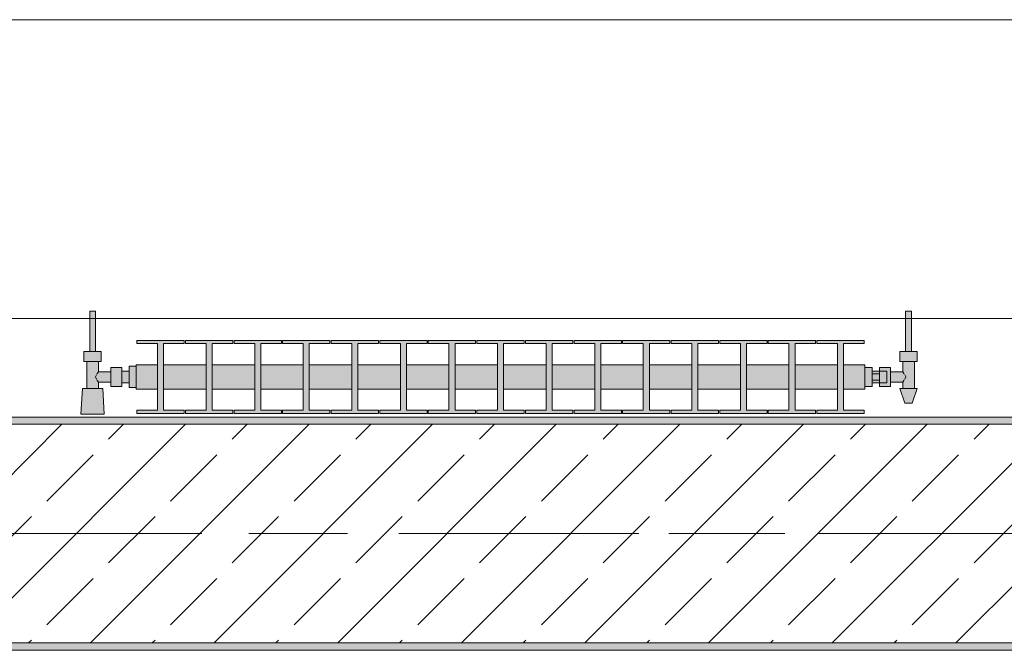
# Model space of a CAD drawing. Header units: metres. Extents: x -3.6 to 84.5, y -11 to 16.8.
# Tile 59 of 228: x 8.83 to 10.181, y 12.99 to 13.855. Entities that reach past the tile are written whole.
import ezdxf

# ---------------------------------------------------------------- set-up
doc = ezdxf.new("R2010")
doc.units = ezdxf.units.M
doc.header["$MEASUREMENT"] = 0
doc.linetypes.add('Achse', pattern=[0.2, 0.1, -0.05, 0, -0.05])
doc.linetypes.add('Strichlinie doppelt', pattern=[0.546806, 0.264583, -0.105833, 0.070556, -0.105833])
for name, color, linetype in [('451 - Universal.Achsen Raster', 7, 'Continuous'), ('604 - Struktur.Wand Aussen', 7, 'Continuous'), ('608 - Struktur.Träger', 7, 'Continuous'), ('801 - HKLSE.Heizung_ Klima_ Lüftung', 7, 'Continuous')]:
    doc.layers.add(name, color=color, linetype=linetype)
pattern_1 = [(45, (0, 0), (-0.01767767, 0.01767767), [0, -0.025])]

msp = doc.modelspace()

# ---------------------------------------------------------------- hatches: boundary and pattern name
at = {"layer": '608 - Struktur.Träger', "linetype": 'Continuous', "lineweight": 0, "true_color": 0x000000}
h = msp.add_hatch(dxfattribs=at)
h.set_pattern_fill('Beton__Stahlbeton_0001', color=18, style=0, pattern_type=2)
h.set_pattern_definition([(45, (0, 0), (-0.0848528, 0.0848528), []), (45, (-0.04243, 0.04243), (-0.0848528, 0.0848528), [0.09, -0.03])])
h.paths.add_polyline_path([(0.38, 13), (0.69, 13), (3.97, 13), (4.29, 13), (7.57, 13), (7.89, 13), (11.17, 13), (11.48, 13), (11.48, 13.3), (11.17, 13.3), (7.89, 13.3), (7.57, 13.3), (4.29, 13.3), (3.97, 13.3), (0.69, 13.3), (0.38, 13.3)])
h = msp.add_hatch(dxfattribs=at)
h.set_pattern_fill('Gips_0001', color=18, style=0, pattern_type=2)
h.set_pattern_definition(pattern_1)
h.paths.add_polyline_path([(11.17, 13.31), (7.89, 13.31), (7.89, 13.3), (11.17, 13.3)])
h = msp.add_hatch(dxfattribs=at)
h.set_pattern_fill('Gips_0001', color=18, style=0, pattern_type=2)
h.set_pattern_definition(pattern_1)
h.paths.add_polyline_path([(7.89, 13), (7.89, 12.99), (11.17, 12.99), (11.17, 13)])
at = {"layer": '801 - HKLSE.Heizung_ Klima_ Lüftung', "linetype": 'Continuous', "lineweight": 0, "true_color": 0x3a3a3a}
for points in [[(8.99, 13.3503), (8.99, 13.3797), (8.98, 13.3797), (8.98, 13.373), (8.97, 13.373), (8.97, 13.378), (8.955, 13.378), (8.955, 13.372), (8.938, 13.372), (8.938, 13.386), (8.942, 13.386), (8.942, 13.4), (8.934, 13.4), (8.934, 13.455), (8.926, 13.455), (8.926, 13.4), (8.918, 13.4), (8.918, 13.386), (8.922, 13.386), (8.922, 13.349), (8.916, 13.349), (8.914, 13.314), (8.946, 13.314), (8.944, 13.349), (8.938, 13.349), (8.938, 13.358), (8.955, 13.358), (8.955, 13.352), (8.97, 13.352), (8.97, 13.357), (8.98, 13.357), (8.98, 13.3503)], [(9.99, 13.352), (10, 13.352), (10, 13.357), (10.01, 13.357), (10.01, 13.352), (10.025, 13.352), (10.025, 13.358), (10.042, 13.358), (10.042, 13.349), (10.038, 13.349), (10.045, 13.329), (10.055, 13.329), (10.062, 13.349), (10.058, 13.349), (10.058, 13.386), (10.062, 13.386), (10.062, 13.4), (10.054, 13.4), (10.054, 13.455), (10.046, 13.455), (10.046, 13.4), (10.038, 13.4), (10.038, 13.386), (10.042, 13.386), (10.042, 13.372), (10.025, 13.372), (10.025, 13.378), (10.01, 13.378), (10.01, 13.373), (10, 13.373), (10, 13.378), (9.99, 13.378)], [(8.99, 13.3817), (8.99, 13.3483), (9.0192, 13.3483), (9.0192, 13.3192), (8.9908, 13.3192), (8.9908, 13.315), (9.0558, 13.315), (9.0558, 13.3192), (9.0275, 13.3192), (9.0275, 13.3483), (9.0858, 13.3483), (9.0858, 13.3192), (9.0575, 13.3192), (9.0575, 13.315), (9.1225, 13.315), (9.1225, 13.3192), (9.0942, 13.3192), (9.0942, 13.3483), (9.1525, 13.3483), (9.1525, 13.3192), (9.1242, 13.3192), (9.1242, 13.315), (9.1892, 13.315), (9.1892, 13.3192), (9.1608, 13.3192), (9.1608, 13.3483), (9.2192, 13.3483), (9.2192, 13.3192), (9.1908, 13.3192), (9.1908, 13.315), (9.2558, 13.315), (9.2558, 13.3192), (9.2275, 13.3192), (9.2275, 13.3483), (9.2858, 13.3483), (9.2858, 13.3192), (9.2575, 13.3192), (9.2575, 13.315), (9.3225, 13.315), (9.3225, 13.3192), (9.2942, 13.3192), (9.2942, 13.3483), (9.3525, 13.3483), (9.3525, 13.3192), (9.3242, 13.3192), (9.3242, 13.315), (9.3892, 13.315), (9.3892, 13.3192), (9.3608, 13.3192), (9.3608, 13.3483), (9.4192, 13.3483), (9.4192, 13.3192), (9.3908, 13.3192), (9.3908, 13.315), (9.4558, 13.315), (9.4558, 13.3192), (9.4275, 13.3192), (9.4275, 13.3483), (9.4858, 13.3483), (9.4858, 13.3192), (9.4575, 13.3192), (9.4575, 13.315), (9.5225, 13.315), (9.5225, 13.3192), (9.4942, 13.3192), (9.4942, 13.3483), (9.5525, 13.3483), (9.5525, 13.3192), (9.5242, 13.3192), (9.5242, 13.315), (9.5892, 13.315), (9.5892, 13.3192), (9.5608, 13.3192), (9.5608, 13.3483), (9.6192, 13.3483), (9.6192, 13.3192), (9.5908, 13.3192), (9.5908, 13.315), (9.6558, 13.315), (9.6558, 13.3192), (9.6275, 13.3192), (9.6275, 13.3483), (9.6858, 13.3483), (9.6858, 13.3192), (9.6575, 13.3192), (9.6575, 13.315), (9.7225, 13.315), (9.7225, 13.3192), (9.6942, 13.3192), (9.6942, 13.3483), (9.7525, 13.3483), (9.7525, 13.3192), (9.7242, 13.3192), (9.7242, 13.315), (9.7892, 13.315), (9.7892, 13.3192), (9.7608, 13.3192), (9.7608, 13.3483), (9.8192, 13.3483), (9.8192, 13.3192), (9.7908, 13.3192), (9.7908, 13.315), (9.8558, 13.315), (9.8558, 13.3192), (9.8275, 13.3192), (9.8275, 13.3483), (9.8858, 13.3483), (9.8858, 13.3192), (9.8575, 13.3192), (9.8575, 13.315), (9.9225, 13.315), (9.9225, 13.3192), (9.8942, 13.3192), (9.8942, 13.3483), (9.9525, 13.3483), (9.9525, 13.3192), (9.9242, 13.3192), (9.9242, 13.315), (9.9892, 13.315), (9.9892, 13.3192), (9.9608, 13.3192), (9.9608, 13.3483), (9.99, 13.3483), (9.99, 13.3817), (9.9608, 13.3817), (9.9608, 13.4108), (9.9892, 13.4108), (9.9892, 13.415), (9.9242, 13.415), (9.9242, 13.4108), (9.9525, 13.4108), (9.9525, 13.3817), (9.8942, 13.3817), (9.8942, 13.4108), (9.9225, 13.4108), (9.9225, 13.415), (9.8575, 13.415), (9.8575, 13.4108), (9.8858, 13.4108), (9.8858, 13.3817), (9.8275, 13.3817), (9.8275, 13.4108), (9.8558, 13.4108), (9.8558, 13.415), (9.7908, 13.415), (9.7908, 13.4108), (9.8192, 13.4108), (9.8192, 13.3817), (9.7608, 13.3817), (9.7608, 13.4108), (9.7892, 13.4108), (9.7892, 13.415), (9.7242, 13.415), (9.7242, 13.4108), (9.7525, 13.4108), (9.7525, 13.3817), (9.6942, 13.3817), (9.6942, 13.4108), (9.7225, 13.4108), (9.7225, 13.415), (9.6575, 13.415), (9.6575, 13.4108), (9.6858, 13.4108), (9.6858, 13.3817), (9.6275, 13.3817), (9.6275, 13.4108), (9.6558, 13.4108), (9.6558, 13.415), (9.5908, 13.415), (9.5908, 13.4108), (9.6192, 13.4108), (9.6192, 13.3817), (9.5608, 13.3817), (9.5608, 13.4108), (9.5892, 13.4108), (9.5892, 13.415), (9.5242, 13.415), (9.5242, 13.4108), (9.5525, 13.4108), (9.5525, 13.3817), (9.4942, 13.3817), (9.4942, 13.4108), (9.5225, 13.4108), (9.5225, 13.415), (9.4575, 13.415), (9.4575, 13.4108), (9.4858, 13.4108), (9.4858, 13.3817), (9.4275, 13.3817), (9.4275, 13.4108), (9.4558, 13.4108), (9.4558, 13.415), (9.3908, 13.415), (9.3908, 13.4108), (9.4192, 13.4108), (9.4192, 13.3817), (9.3608, 13.3817), (9.3608, 13.4108), (9.3892, 13.4108), (9.3892, 13.415), (9.3242, 13.415), (9.3242, 13.4108), (9.3525, 13.4108), (9.3525, 13.3817), (9.2942, 13.3817), (9.2942, 13.4108), (9.3225, 13.4108), (9.3225, 13.415), (9.2575, 13.415), (9.2575, 13.4108), (9.2858, 13.4108), (9.2858, 13.3817), (9.2275, 13.3817), (9.2275, 13.4108), (9.2558, 13.4108), (9.2558, 13.415), (9.1908, 13.415), (9.1908, 13.4108), (9.2192, 13.4108), (9.2192, 13.3817), (9.1608, 13.3817), (9.1608, 13.4108), (9.1892, 13.4108), (9.1892, 13.415), (9.1242, 13.415), (9.1242, 13.4108), (9.1525, 13.4108), (9.1525, 13.3817), (9.0942, 13.3817), (9.0942, 13.4108), (9.1225, 13.4108), (9.1225, 13.415), (9.0575, 13.415), (9.0575, 13.4108), (9.0858, 13.4108), (9.0858, 13.3817), (9.0275, 13.3817), (9.0275, 13.4108), (9.0558, 13.4108), (9.0558, 13.415), (8.9908, 13.415), (8.9908, 13.4108), (9.0192, 13.4108), (9.0192, 13.3817)]]:
    msp.add_hatch(color=250, dxfattribs=at).paths.add_polyline_path(points)

# ---------------------------------------------------------------- linework, layer by layer
at = {"layer": '451 - Universal.Achsen Raster', "color": 160, "linetype": 'Strichlinie doppelt', "lineweight": 9, "true_color": 0x3232ff}
msp.add_line((64.935, 13.15), (-3.175, 13.15), dxfattribs=at)
at = {"layer": '604 - Struktur.Wand Aussen', "color": 7, "linetype": 'Continuous', "lineweight": 13}
for p, q in [((10.72, 13.855), (8.32, 13.855)), ((8.32, 13.445), (10.72, 13.445))]:
    msp.add_line(p, q, dxfattribs=at)
at = {"layer": '608 - Struktur.Träger', "color": 7, "linetype": 'Continuous', "lineweight": 13}
for p, q in [((0.38, 13.31), (11.48, 13.31)), ((11.17, 13.3), (7.89, 13.3)), ((0.38, 12.99), (11.48, 12.99))]:
    msp.add_line(p, q, dxfattribs=at)
at = {"layer": '608 - Struktur.Träger', "color": 7, "linetype": 'Continuous', "lineweight": 5}
for p, q in [((11.17, 13.31), (7.89, 13.31)), ((11.17, 12.99), (7.89, 12.99))]:
    msp.add_line(p, q, dxfattribs=at)
at = {"layer": '608 - Struktur.Träger', "color": 7, "linetype": 'Achse', "lineweight": 9}
msp.add_line((0.38, 13.15), (11.48, 13.15), dxfattribs=at)
at = {"layer": '608 - Struktur.Träger', "color": 7, "linetype": 'Continuous', "lineweight": 13, "flags": 128}
msp.add_lwpolyline([(11.48, 13), (11.17, 13), (7.89, 13), (7.57, 13), (4.29, 13), (3.97, 13), (0.69, 13), (0.38, 13)], dxfattribs=at)
at = {"layer": '801 - HKLSE.Heizung_ Klima_ Lüftung', "color": 7, "linetype": 'Continuous', "lineweight": 5, "true_color": 0xebebeb}
for p, q in [((8.9272, 13.455), (8.926, 13.455)), ((8.926, 13.455), (8.926, 13.4)), ((8.93, 13.455), (8.9272, 13.455)), ((8.9328, 13.455), (8.93, 13.455)), ((8.934, 13.455), (8.9328, 13.455)), ((8.934, 13.455), (8.934, 13.4)), ((10.046, 13.455), (10.0472, 13.455)), ((10.046, 13.455), (10.046, 13.4)), ((10.0472, 13.455), (10.05, 13.455)), ((10.05, 13.455), (10.0528, 13.455)), ((10.0528, 13.455), (10.054, 13.455)), ((10.054, 13.455), (10.054, 13.4)), ((8.9908, 13.415), (8.9908, 13.4108)), ((9.0558, 13.415), (8.9908, 13.415)), ((8.9908, 13.415), (8.9908, 13.4108)), ((8.9908, 13.4108), (9.0192, 13.4108)), ((9.0192, 13.4108), (9.0192, 13.3192)), ((9.0275, 13.3192), (9.0275, 13.4108)), ((9.0275, 13.4108), (9.0558, 13.4108)), ((9.0558, 13.4108), (9.0558, 13.415)), ((9.0575, 13.415), (9.0575, 13.4108)), ((9.1225, 13.415), (9.0575, 13.415)), ((9.0575, 13.415), (9.0575, 13.4108)), ((9.0575, 13.4108), (9.0858, 13.4108)), ((9.0858, 13.4108), (9.0858, 13.3192)), ((9.0942, 13.3192), (9.0942, 13.4108)), ((9.0942, 13.4108), (9.1225, 13.4108)), ((9.1225, 13.4108), (9.1225, 13.415)), ((9.1225, 13.4108), (9.1225, 13.415)), ((9.1892, 13.415), (9.1242, 13.415)), ((9.1242, 13.415), (9.1242, 13.4108)), ((9.1242, 13.4108), (9.1525, 13.4108)), ((9.1525, 13.4108), (9.1525, 13.3192)), ((9.1608, 13.3192), (9.1608, 13.4108)), ((9.1608, 13.4108), (9.1892, 13.4108)), ((9.1892, 13.4108), (9.1892, 13.415)), ((9.1892, 13.4108), (9.1892, 13.415)), ((9.2558, 13.415), (9.1908, 13.415)), ((9.1908, 13.415), (9.1908, 13.4108)), ((9.1908, 13.4108), (9.2192, 13.4108)), ((9.2192, 13.4108), (9.2192, 13.3192)), ((9.2275, 13.3192), (9.2275, 13.4108)), ((9.2275, 13.4108), (9.2558, 13.4108)), ((9.2558, 13.4108), (9.2558, 13.415)), ((9.2575, 13.415), (9.2575, 13.4108)), ((9.3225, 13.415), (9.2575, 13.415)), ((9.2575, 13.415), (9.2575, 13.4108)), ((9.2575, 13.4108), (9.2858, 13.4108)), ((9.2858, 13.4108), (9.2858, 13.3192)), ((9.2942, 13.3192), (9.2942, 13.4108)), ((9.2942, 13.4108), (9.3225, 13.4108)), ((9.3225, 13.4108), (9.3225, 13.415)), ((9.3225, 13.4108), (9.3225, 13.415)), ((9.3892, 13.415), (9.3242, 13.415)), ((9.3242, 13.415), (9.3242, 13.4108)), ((9.3242, 13.4108), (9.3525, 13.4108)), ((9.3525, 13.4108), (9.3525, 13.3192)), ((9.3608, 13.3192), (9.3608, 13.4108)), ((9.3608, 13.4108), (9.3892, 13.4108)), ((9.3892, 13.4108), (9.3892, 13.415)), ((9.3908, 13.415), (9.3908, 13.4108)), ((9.4558, 13.415), (9.3908, 13.415)), ((9.3908, 13.415), (9.3908, 13.4108)), ((9.3908, 13.4108), (9.4192, 13.4108)), ((9.4192, 13.4108), (9.4192, 13.3192)), ((9.4275, 13.3192), (9.4275, 13.4108)), ((9.4275, 13.4108), (9.4558, 13.4108)), ((9.4558, 13.4108), (9.4558, 13.415)), ((9.5225, 13.415), (9.4575, 13.415)), ((9.4575, 13.415), (9.4575, 13.4108)), ((9.4575, 13.4108), (9.4858, 13.4108)), ((9.4858, 13.4108), (9.4858, 13.3192)), ((9.4942, 13.3192), (9.4942, 13.4108)), ((9.4942, 13.4108), (9.5225, 13.4108)), ((9.5225, 13.4108), (9.5225, 13.415)), ((9.5225, 13.4108), (9.5225, 13.415)), ((9.5892, 13.415), (9.5242, 13.415)), ((9.5242, 13.415), (9.5242, 13.4108)), ((9.5242, 13.4108), (9.5525, 13.4108)), ((9.5525, 13.4108), (9.5525, 13.3192)), ((9.5608, 13.3192), (9.5608, 13.4108)), ((9.5608, 13.4108), (9.5892, 13.4108)), ((9.5892, 13.4108), (9.5892, 13.415)), ((9.5892, 13.4108), (9.5892, 13.415)), ((9.5908, 13.415), (9.5908, 13.4108)), ((9.6558, 13.415), (9.5908, 13.415)), ((9.5908, 13.415), (9.5908, 13.4108)), ((9.5908, 13.4108), (9.6192, 13.4108)), ((9.6192, 13.4108), (9.6192, 13.3192)), ((9.6275, 13.3192), (9.6275, 13.4108)), ((9.6275, 13.4108), (9.6558, 13.4108)), ((9.6558, 13.4108), (9.6558, 13.415)), ((9.7225, 13.415), (9.6575, 13.415)), ((9.6575, 13.415), (9.6575, 13.4108)), ((9.6575, 13.4108), (9.6858, 13.4108)), ((9.6858, 13.4108), (9.6858, 13.3192)), ((9.6942, 13.3192), (9.6942, 13.4108)), ((9.6942, 13.4108), (9.7225, 13.4108)), ((9.7225, 13.4108), (9.7225, 13.415)), ((9.7892, 13.415), (9.7242, 13.415)), ((9.7242, 13.415), (9.7242, 13.4108)), ((9.7242, 13.4108), (9.7525, 13.4108)), ((9.7525, 13.4108), (9.7525, 13.3192)), ((9.7608, 13.3192), (9.7608, 13.4108)), ((9.7608, 13.4108), (9.7892, 13.4108)), ((9.7892, 13.4108), (9.7892, 13.415)), ((9.7892, 13.4108), (9.7892, 13.415)), ((9.7908, 13.415), (9.7908, 13.4108)), ((9.8558, 13.415), (9.7908, 13.415)), ((9.7908, 13.415), (9.7908, 13.4108)), ((9.7908, 13.4108), (9.8192, 13.4108)), ((9.8192, 13.4108), (9.8192, 13.3192)), ((9.8275, 13.3192), (9.8275, 13.4108)), ((9.8275, 13.4108), (9.8558, 13.4108)), ((9.8558, 13.4108), (9.8558, 13.415)), ((9.8575, 13.415), (9.8575, 13.4108)), ((9.9225, 13.415), (9.8575, 13.415)), ((9.8575, 13.415), (9.8575, 13.4108)), ((9.8575, 13.4108), (9.8858, 13.4108)), ((9.8858, 13.4108), (9.8858, 13.3192)), ((9.8942, 13.3192), (9.8942, 13.4108)), ((9.8942, 13.4108), (9.9225, 13.4108)), ((9.9225, 13.4108), (9.9225, 13.415)), ((9.9225, 13.4108), (9.9225, 13.415)), ((9.9242, 13.415), (9.9242, 13.4108)), ((9.9892, 13.415), (9.9242, 13.415)), ((9.9242, 13.415), (9.9242, 13.4108)), ((9.9242, 13.4108), (9.9525, 13.4108)), ((9.9525, 13.4108), (9.9525, 13.3192)), ((9.9608, 13.3192), (9.9608, 13.4108)), ((9.9608, 13.4108), (9.9892, 13.4108)), ((9.9892, 13.4108), (9.9892, 13.415)), ((8.924, 13.4), (8.918, 13.4)), ((8.918, 13.4), (8.918, 13.386)), ((8.936, 13.4), (8.924, 13.4)), ((8.9272, 13.4), (8.926, 13.4)), ((8.93, 13.4), (8.9272, 13.4)), ((8.9328, 13.4), (8.93, 13.4)), ((8.934, 13.4), (8.9328, 13.4)), ((8.942, 13.4), (8.936, 13.4)), ((8.942, 13.4), (8.942, 13.386)), ((10.038, 13.4), (10.044, 13.4)), ((10.038, 13.4), (10.038, 13.386)), ((10.044, 13.4), (10.056, 13.4)), ((10.046, 13.4), (10.0472, 13.4)), ((10.0472, 13.4), (10.05, 13.4)), ((10.05, 13.4), (10.0528, 13.4)), ((10.0528, 13.4), (10.054, 13.4)), ((10.056, 13.4), (10.062, 13.4)), ((10.062, 13.4), (10.062, 13.386)), ((8.924, 13.386), (8.918, 13.386)), ((8.922, 13.386), (8.922, 13.349)), ((8.936, 13.386), (8.924, 13.386)), ((8.942, 13.386), (8.936, 13.386)), ((8.938, 13.386), (8.938, 13.372)), ((8.99, 13.3817), (8.99, 13.3768)), ((8.99, 13.3817), (9.0192, 13.3817)), ((9.0275, 13.3817), (9.0858, 13.3817)), ((9.0942, 13.3817), (9.1525, 13.3817)), ((9.1608, 13.3817), (9.2192, 13.3817)), ((9.2275, 13.3817), (9.2858, 13.3817)), ((9.2942, 13.3817), (9.3525, 13.3817)), ((9.3608, 13.3817), (9.4192, 13.3817)), ((9.4275, 13.3817), (9.4858, 13.3817)), ((9.4942, 13.3817), (9.5525, 13.3817)), ((9.5608, 13.3817), (9.6192, 13.3817)), ((9.6275, 13.3817), (9.6858, 13.3817)), ((9.6942, 13.3817), (9.7525, 13.3817)), ((9.7608, 13.3817), (9.8192, 13.3817)), ((9.8275, 13.3817), (9.8858, 13.3817)), ((9.8942, 13.3817), (9.9525, 13.3817)), ((9.9608, 13.3817), (9.99, 13.3817)), ((9.99, 13.3817), (9.99, 13.3768)), ((10.038, 13.386), (10.044, 13.386)), ((10.042, 13.386), (10.042, 13.372)), ((10.044, 13.386), (10.056, 13.386)), ((10.056, 13.386), (10.062, 13.386)), ((10.058, 13.386), (10.058, 13.349)), ((8.9353, 13.3679), (8.9339, 13.365)), ((8.9363, 13.3699), (8.9358, 13.3689)), ((8.938, 13.372), (8.9363, 13.3699)), ((8.938, 13.372), (8.955, 13.372)), ((8.955, 13.378), (8.955, 13.3715)), ((8.955, 13.378), (8.97, 13.378)), ((8.955, 13.3715), (8.955, 13.3585)), ((8.97, 13.378), (8.97, 13.3715)), ((8.97, 13.373), (8.98, 13.373)), ((8.97, 13.3715), (8.97, 13.3585)), ((8.98, 13.3797), (8.98, 13.365)), ((8.98, 13.3797), (8.99, 13.3797)), ((8.98, 13.3797), (8.98, 13.365)), ((8.98, 13.3797), (8.99, 13.3797)), ((8.98, 13.373), (8.98, 13.3707)), ((8.98, 13.3707), (8.98, 13.365)), ((8.99, 13.3768), (8.99, 13.365)), ((9.99, 13.378), (10, 13.378)), ((9.99, 13.3768), (9.99, 13.365)), ((10, 13.378), (10, 13.365)), ((10.01, 13.373), (10, 13.373)), ((10, 13.3693), (10.01, 13.3693)), ((10.01, 13.373), (10.01, 13.378)), ((10.01, 13.378), (10.01, 13.3715)), ((10.025, 13.378), (10.01, 13.378)), ((10.01, 13.373), (10.01, 13.3707)), ((10.01, 13.373), (10.02, 13.373)), ((10.01, 13.373), (10.01, 13.3707)), ((10.01, 13.3715), (10.01, 13.3693)), ((10.01, 13.3707), (10.01, 13.365)), ((10.01, 13.3707), (10.01, 13.3693)), ((10.01, 13.3693), (10.01, 13.365)), ((10.02, 13.373), (10.02, 13.3707)), ((10.02, 13.3707), (10.02, 13.365)), ((10.025, 13.378), (10.025, 13.3715)), ((10.042, 13.372), (10.025, 13.372)), ((10.025, 13.3715), (10.025, 13.3585)), ((10.042, 13.372), (10.0437, 13.3699)), ((10.0437, 13.3699), (10.0442, 13.3689)), ((10.0447, 13.3679), (10.0461, 13.365)), ((8.9339, 13.365), (8.9353, 13.3621)), ((8.9358, 13.3611), (8.9363, 13.3601)), ((8.9363, 13.3601), (8.938, 13.358)), ((8.938, 13.358), (8.938, 13.349)), ((8.938, 13.358), (8.955, 13.358)), ((8.955, 13.3585), (8.955, 13.352)), ((8.97, 13.3585), (8.97, 13.352)), ((8.97, 13.357), (8.98, 13.357)), ((8.98, 13.365), (8.98, 13.3503)), ((8.98, 13.365), (8.98, 13.3503)), ((8.98, 13.365), (8.98, 13.3593)), ((8.98, 13.3593), (8.98, 13.357)), ((8.99, 13.365), (8.99, 13.3532)), ((8.99, 13.3532), (8.99, 13.3483)), ((9.99, 13.365), (9.99, 13.3532)), ((9.99, 13.3532), (9.99, 13.3483)), ((10, 13.365), (10, 13.352)), ((10, 13.3607), (10.01, 13.3607)), ((10.01, 13.357), (10, 13.357)), ((10.01, 13.365), (10.01, 13.3607)), ((10.01, 13.365), (10.01, 13.3593)), ((10.01, 13.3607), (10.01, 13.3585)), ((10.01, 13.3607), (10.01, 13.3593)), ((10.01, 13.3593), (10.01, 13.357)), ((10.01, 13.3593), (10.01, 13.357)), ((10.01, 13.3585), (10.01, 13.352)), ((10.01, 13.357), (10.02, 13.357)), ((10.01, 13.352), (10.01, 13.357)), ((10.02, 13.365), (10.02, 13.3593)), ((10.02, 13.3593), (10.02, 13.357)), ((10.025, 13.3585), (10.025, 13.352)), ((10.042, 13.358), (10.025, 13.358)), ((10.0437, 13.3601), (10.042, 13.358)), ((10.042, 13.358), (10.042, 13.349)), ((10.0442, 13.3611), (10.0437, 13.3601)), ((10.0461, 13.365), (10.0447, 13.3621)), ((8.916, 13.349), (8.914, 13.314)), ((8.9201, 13.349), (8.916, 13.349)), ((8.93, 13.349), (8.9201, 13.349)), ((8.9399, 13.349), (8.93, 13.349)), ((8.944, 13.349), (8.9399, 13.349)), ((8.944, 13.349), (8.946, 13.314)), ((8.955, 13.352), (8.97, 13.352)), ((8.98, 13.3503), (8.99, 13.3503)), ((8.98, 13.3503), (8.99, 13.3503)), ((8.98, 13.3503), (8.99, 13.3503)), ((8.98, 13.3503), (8.99, 13.3503)), ((8.99, 13.3483), (9.0192, 13.3483)), ((9.0275, 13.3483), (9.0858, 13.3483)), ((9.0942, 13.3483), (9.1525, 13.3483)), ((9.1608, 13.3483), (9.2192, 13.3483)), ((9.2275, 13.3483), (9.2858, 13.3483)), ((9.2942, 13.3483), (9.3525, 13.3483)), ((9.3608, 13.3483), (9.4192, 13.3483)), ((9.4275, 13.3483), (9.4858, 13.3483)), ((9.4942, 13.3483), (9.5525, 13.3483)), ((9.5608, 13.3483), (9.6192, 13.3483)), ((9.6275, 13.3483), (9.6858, 13.3483)), ((9.6942, 13.3483), (9.7525, 13.3483)), ((9.7608, 13.3483), (9.8192, 13.3483)), ((9.8275, 13.3483), (9.8858, 13.3483)), ((9.8942, 13.3483), (9.9525, 13.3483)), ((9.9608, 13.3483), (9.99, 13.3483)), ((9.99, 13.352), (10, 13.352)), ((9.99, 13.352), (10, 13.352)), ((9.99, 13.352), (10, 13.352)), ((9.99, 13.352), (10, 13.352)), ((10.025, 13.352), (10.01, 13.352)), ((10.038, 13.349), (10.0415, 13.349)), ((10.038, 13.349), (10.045, 13.329)), ((10.0415, 13.349), (10.05, 13.349)), ((10.05, 13.349), (10.0585, 13.349)), ((10.062, 13.349), (10.055, 13.329)), ((10.0585, 13.349), (10.062, 13.349)), ((10.045, 13.329), (10.0465, 13.329)), ((10.0465, 13.329), (10.05, 13.329)), ((10.05, 13.329), (10.0535, 13.329)), ((10.0535, 13.329), (10.055, 13.329)), ((8.9187, 13.314), (8.914, 13.314)), ((8.914, 13.314), (8.9187, 13.314)), ((8.93, 13.314), (8.9187, 13.314)), ((8.9187, 13.314), (8.93, 13.314)), ((8.9413, 13.314), (8.93, 13.314)), ((8.93, 13.314), (8.9413, 13.314)), ((8.9413, 13.314), (8.946, 13.314)), ((8.946, 13.314), (8.9413, 13.314)), ((8.9908, 13.3192), (8.9908, 13.315)), ((9.0192, 13.3192), (8.9908, 13.3192)), ((8.9908, 13.3192), (8.9908, 13.315)), ((8.9908, 13.315), (9.0558, 13.315)), ((8.9908, 13.315), (9.0558, 13.315)), ((9.0558, 13.3192), (9.0275, 13.3192)), ((9.0558, 13.315), (9.0558, 13.3192)), ((9.0575, 13.3192), (9.0575, 13.315)), ((9.0858, 13.3192), (9.0575, 13.3192)), ((9.0575, 13.3192), (9.0575, 13.315)), ((9.0575, 13.315), (9.1225, 13.315)), ((9.0575, 13.315), (9.1225, 13.315)), ((9.1225, 13.3192), (9.0942, 13.3192)), ((9.1225, 13.315), (9.1225, 13.3192)), ((9.1225, 13.315), (9.1225, 13.3192)), ((9.1525, 13.3192), (9.1242, 13.3192)), ((9.1242, 13.3192), (9.1242, 13.315)), ((9.1242, 13.315), (9.1892, 13.315)), ((9.1242, 13.315), (9.1892, 13.315)), ((9.1892, 13.3192), (9.1608, 13.3192)), ((9.1892, 13.315), (9.1892, 13.3192)), ((9.1892, 13.315), (9.1892, 13.3192)), ((9.2192, 13.3192), (9.1908, 13.3192)), ((9.1908, 13.3192), (9.1908, 13.315)), ((9.1908, 13.315), (9.2558, 13.315)), ((9.1908, 13.315), (9.2558, 13.315)), ((9.2558, 13.3192), (9.2275, 13.3192)), ((9.2558, 13.315), (9.2558, 13.3192)), ((9.2575, 13.3192), (9.2575, 13.315)), ((9.2858, 13.3192), (9.2575, 13.3192)), ((9.2575, 13.3192), (9.2575, 13.315)), ((9.2575, 13.315), (9.3225, 13.315)), ((9.2575, 13.315), (9.3225, 13.315)), ((9.3225, 13.3192), (9.2942, 13.3192)), ((9.3225, 13.315), (9.3225, 13.3192)), ((9.3225, 13.315), (9.3225, 13.3192)), ((9.3525, 13.3192), (9.3242, 13.3192)), ((9.3242, 13.3192), (9.3242, 13.315)), ((9.3242, 13.315), (9.3892, 13.315)), ((9.3242, 13.315), (9.3892, 13.315)), ((9.3892, 13.3192), (9.3608, 13.3192)), ((9.3892, 13.315), (9.3892, 13.3192)), ((9.3908, 13.3192), (9.3908, 13.315)), ((9.4192, 13.3192), (9.3908, 13.3192)), ((9.3908, 13.3192), (9.3908, 13.315)), ((9.3908, 13.315), (9.4558, 13.315)), ((9.3908, 13.315), (9.4558, 13.315)), ((9.4558, 13.3192), (9.4275, 13.3192)), ((9.4558, 13.315), (9.4558, 13.3192)), ((9.4858, 13.3192), (9.4575, 13.3192)), ((9.4575, 13.3192), (9.4575, 13.315)), ((9.4575, 13.315), (9.5225, 13.315)), ((9.4575, 13.315), (9.5225, 13.315)), ((9.5225, 13.3192), (9.4942, 13.3192)), ((9.5225, 13.315), (9.5225, 13.3192)), ((9.5225, 13.315), (9.5225, 13.3192)), ((9.5525, 13.3192), (9.5242, 13.3192)), ((9.5242, 13.3192), (9.5242, 13.315)), ((9.5242, 13.315), (9.5892, 13.315)), ((9.5242, 13.315), (9.5892, 13.315)), ((9.5892, 13.3192), (9.5608, 13.3192)), ((9.5892, 13.315), (9.5892, 13.3192)), ((9.5892, 13.315), (9.5892, 13.3192)), ((9.5908, 13.3192), (9.5908, 13.315)), ((9.6192, 13.3192), (9.5908, 13.3192)), ((9.5908, 13.3192), (9.5908, 13.315)), ((9.5908, 13.315), (9.6558, 13.315)), ((9.5908, 13.315), (9.6558, 13.315)), ((9.6558, 13.3192), (9.6275, 13.3192)), ((9.6558, 13.315), (9.6558, 13.3192)), ((9.6858, 13.3192), (9.6575, 13.3192)), ((9.6575, 13.3192), (9.6575, 13.315)), ((9.6575, 13.315), (9.7225, 13.315)), ((9.6575, 13.315), (9.7225, 13.315)), ((9.7225, 13.3192), (9.6942, 13.3192)), ((9.7225, 13.315), (9.7225, 13.3192)), ((9.7525, 13.3192), (9.7242, 13.3192)), ((9.7242, 13.3192), (9.7242, 13.315)), ((9.7242, 13.315), (9.7892, 13.315)), ((9.7242, 13.315), (9.7892, 13.315)), ((9.7892, 13.3192), (9.7608, 13.3192)), ((9.7892, 13.315), (9.7892, 13.3192)), ((9.7892, 13.315), (9.7892, 13.3192)), ((9.7908, 13.3192), (9.7908, 13.315)), ((9.8192, 13.3192), (9.7908, 13.3192)), ((9.7908, 13.3192), (9.7908, 13.315)), ((9.7908, 13.315), (9.8558, 13.315)), ((9.7908, 13.315), (9.8558, 13.315)), ((9.8558, 13.3192), (9.8275, 13.3192)), ((9.8558, 13.315), (9.8558, 13.3192)), ((9.8575, 13.3192), (9.8575, 13.315)), ((9.8858, 13.3192), (9.8575, 13.3192)), ((9.8575, 13.3192), (9.8575, 13.315)), ((9.8575, 13.315), (9.9225, 13.315)), ((9.8575, 13.315), (9.9225, 13.315)), ((9.9225, 13.3192), (9.8942, 13.3192)), ((9.9225, 13.315), (9.9225, 13.3192)), ((9.9225, 13.315), (9.9225, 13.3192)), ((9.9242, 13.3192), (9.9242, 13.315)), ((9.9525, 13.3192), (9.9242, 13.3192)), ((9.9242, 13.3192), (9.9242, 13.315)), ((9.9242, 13.315), (9.9892, 13.315)), ((9.9242, 13.315), (9.9892, 13.315)), ((9.9892, 13.3192), (9.9608, 13.3192)), ((9.9892, 13.315), (9.9892, 13.3192))]:
    msp.add_line(p, q, dxfattribs=at)

doc.saveas('drawing.dxf')
